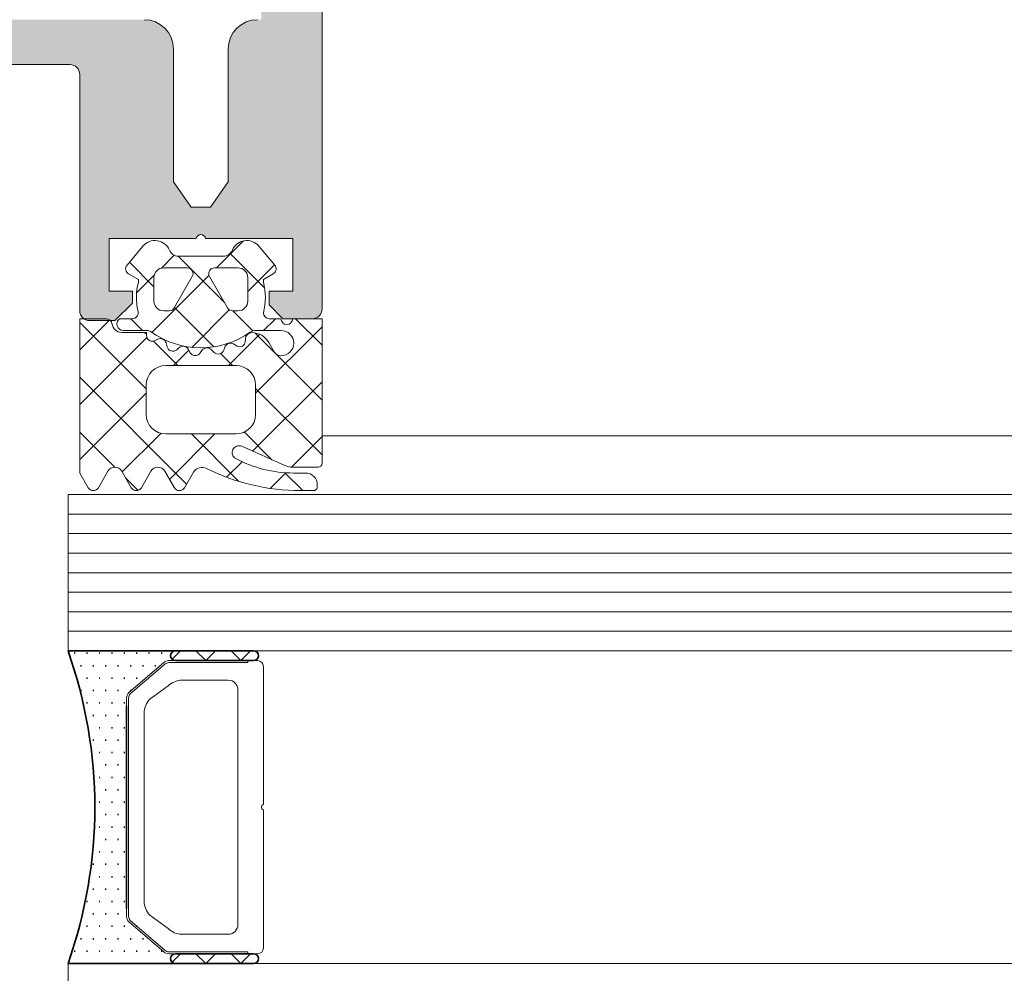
# Model space of a CAD drawing. Header units: millimetres. Extents: x -440702 to -371925, y -30726 to 14201.
# Tile 5 of 256: x -435640 to -435590, y -20033 to -19985. Entities that reach past the tile are written whole.
import ezdxf

# ---------------------------------------------------------------- set-up
doc = ezdxf.new("R2010")
doc.units = ezdxf.units.MM
doc.header["$MEASUREMENT"] = 0
for name, color, linetype, lineweight in [('New_2-0_Pen_No__30', 134, 'Continuous', 35), ('New_A-13-UKS_Pen_No__250', 7, 'Continuous', 13), ('New_A-13-UKS_Pen_No__7', 7, 'Continuous', 15), ('New_S11_Stahl_Kontur_Pen_No__250', 7, 'Continuous', 13)]:
    doc.layers.add(name, color=color, linetype=linetype, lineweight=lineweight)
doc.layers.add('New_3-0_Pen_No__84', color=7, linetype='Continuous', lineweight=15, true_color=0x41c341)

msp = doc.modelspace()

# ---------------------------------------------------------------- hatches: boundary and pattern name
at = {"layer": 'New_A-13-UKS_Pen_No__250', "linetype": 'Continuous', "lineweight": 13}
h = msp.add_hatch(color=7, dxfattribs=at)
h.paths.add_polyline_path([(-435674.822, -19826.145), (-435674.845, -19826.405), (-435674.845, -19999.405), (-435674.837, -19999.492), (-435674.815, -19999.576), (-435674.778, -19999.655), (-435674.728, -19999.727), (-435674.666, -19999.788), (-435674.595, -19999.838), (-435674.516, -19999.875), (-435674.432, -19999.898), (-435674.345, -19999.905), (-435672.845, -19999.905), (-435672.145, -19999.205), (-435672.145, -19998.505), (-435673.345, -19998.505), (-435673.345, -19995.805), (-435668.89, -19995.805), (-435668.885, -19995.784), (-435668.878, -19995.764), (-435668.869, -19995.745), (-435668.859, -19995.726), (-435668.847, -19995.708), (-435668.834, -19995.691), (-435668.819, -19995.676), (-435668.803, -19995.662), (-435668.786, -19995.649), (-435668.768, -19995.637), (-435668.749, -19995.628), (-435668.729, -19995.62), (-435668.709, -19995.613), (-435668.688, -19995.609), (-435668.666, -19995.606), (-435668.645, -19995.605), (-435668.624, -19995.606), (-435668.602, -19995.609), (-435668.582, -19995.613), (-435668.561, -19995.62), (-435668.541, -19995.628), (-435668.522, -19995.637), (-435668.504, -19995.649), (-435668.487, -19995.662), (-435668.471, -19995.676), (-435668.456, -19995.691), (-435668.443, -19995.708), (-435668.431, -19995.726), (-435668.421, -19995.745), (-435668.412, -19995.764), (-435668.405, -19995.784), (-435668.4, -19995.805), (-435663.945, -19995.805), (-435663.945, -19998.505), (-435665.145, -19998.505), (-435665.145, -19999.105), (-435664.245, -20000.005), (-435662.945, -20000.005), (-435662.867, -19999.999), (-435662.791, -19999.981), (-435662.718, -19999.951), (-435662.651, -19999.91), (-435662.591, -19999.859), (-435662.541, -19999.799), (-435662.5, -19999.732), (-435662.47, -19999.66), (-435662.451, -19999.583), (-435662.445, -19999.505), (-435662.445, -19987.405), (-435662.444, -19987.381), (-435662.443, -19987.356), (-435662.44, -19987.332), (-435662.435, -19987.308), (-435662.43, -19987.284), (-435662.424, -19987.26), (-435662.416, -19987.237), (-435662.407, -19987.214), (-435662.397, -19987.191), (-435662.386, -19987.17), (-435662.374, -19987.148), (-435662.361, -19987.127), (-435662.347, -19987.107), (-435662.332, -19987.088), (-435662.316, -19987.069), (-435662.299, -19987.052), (-435662.281, -19987.035), (-435662.262, -19987.019), (-435662.243, -19987.004), (-435662.223, -19986.99), (-435662.202, -19986.976), (-435662.181, -19986.964), (-435662.159, -19986.953), (-435662.136, -19986.943), (-435662.113, -19986.934), (-435662.09, -19986.927), (-435662.067, -19986.92), (-435662.043, -19986.915), (-435662.018, -19986.911), (-435661.994, -19986.908), (-435661.97, -19986.906), (-435661.945, -19986.905), (-435656.345, -19986.905), (-435656.271, -19986.907), (-435656.198, -19986.912), (-435656.125, -19986.921), (-435656.052, -19986.934), (-435655.981, -19986.95), (-435655.91, -19986.97), (-435655.84, -19986.993), (-435655.771, -19987.019), (-435655.704, -19987.049), (-435655.638, -19987.082), (-435655.574, -19987.119), (-435655.512, -19987.158), (-435655.451, -19987.2), (-435655.393, -19987.246), (-435655.338, -19987.294), (-435655.284, -19987.345), (-435655.234, -19987.398), (-435655.186, -19987.454), (-435655.14, -19987.512), (-435655.098, -19987.572), (-435655.058, -19987.634), (-435655.022, -19987.698), (-435654.989, -19987.764), (-435654.959, -19987.831), (-435654.933, -19987.9), (-435654.91, -19987.97), (-435654.89, -19988.041), (-435654.874, -19988.113), (-435654.861, -19988.185), (-435654.852, -19988.258), (-435654.847, -19988.332), (-435654.845, -19988.405), (-435654.845, -20015.405), (-435654.839, -20015.483), (-435654.821, -20015.56), (-435654.791, -20015.632), (-435654.75, -20015.699), (-435654.699, -20015.759), (-435654.639, -20015.81), (-435654.572, -20015.851), (-435654.5, -20015.881), (-435654.423, -20015.899), (-435654.345, -20015.905), (-435653.345, -20015.905), (-435653.189, -20015.893), (-435653.036, -20015.856), (-435652.891, -20015.796), (-435652.757, -20015.714), (-435652.638, -20015.612), (-435652.536, -20015.493), (-435652.454, -20015.359), (-435652.394, -20015.214), (-435652.357, -20015.062), (-435652.345, -20014.905), (-435651.845, -20014.617), (-435651.845, -20013.394), (-435652.345, -20013.105), (-435651.845, -20012.817), (-435651.845, -20011.594), (-435652.345, -20011.305), (-435651.845, -20011.017), (-435651.845, -20009.794), (-435652.345, -20009.505), (-435651.845, -20009.217), (-435651.845, -20007.994), (-435652.345, -20007.705), (-435651.845, -20007.417), (-435651.845, -20006.194), (-435652.345, -20005.905), (-435651.845, -20005.617), (-435651.845, -20004.394), (-435652.345, -20004.105), (-435651.845, -20003.817), (-435651.845, -20002.594), (-435652.345, -20002.305), (-435651.845, -20002.017), (-435651.845, -20000.069), (-435650.711, -19998.105), (-435650.677, -19998.05), (-435650.638, -19997.996), (-435650.597, -19997.946), (-435650.552, -19997.898), (-435650.504, -19997.853), (-435650.454, -19997.812), (-435650.401, -19997.774), (-435650.345, -19997.739), (-435650.287, -19997.708), (-435650.228, -19997.681), (-435650.166, -19997.658), (-435650.104, -19997.639), (-435650.04, -19997.624), (-435649.976, -19997.614), (-435649.91, -19997.607), (-435649.845, -19997.605), (-435649.78, -19997.607), (-435649.715, -19997.614), (-435649.65, -19997.624), (-435649.586, -19997.639), (-435649.524, -19997.658), (-435649.462, -19997.681), (-435649.403, -19997.708), (-435649.345, -19997.739), (-435649.289, -19997.774), (-435649.236, -19997.812), (-435649.186, -19997.853), (-435649.138, -19997.898), (-435649.093, -19997.946), (-435649.052, -19997.996), (-435649.014, -19998.05), (-435648.979, -19998.105), (-435647.845, -20000.069), (-435647.845, -20001.069), (-435647.345, -20001.358), (-435647.845, -20001.647), (-435647.845, -20002.869), (-435647.345, -20003.158), (-435647.845, -20003.447), (-435647.845, -20004.669), (-435647.345, -20004.958), (-435647.845, -20005.247), (-435647.845, -20006.469), (-435647.345, -20006.758), (-435647.845, -20007.047), (-435647.845, -20008.269), (-435647.345, -20008.558), (-435647.845, -20008.847), (-435647.845, -20010.069), (-435647.345, -20010.358), (-435647.845, -20010.647), (-435647.845, -20011.869), (-435647.345, -20012.158), (-435647.845, -20012.447), (-435647.845, -20013.669), (-435647.345, -20013.958), (-435647.345, -20014.905), (-435647.33, -20015.079), (-435647.285, -20015.247), (-435647.211, -20015.405), (-435647.111, -20015.548), (-435646.988, -20015.671), (-435646.845, -20015.771), (-435646.687, -20015.845), (-435646.519, -20015.89), (-435646.345, -20015.905), (-435645.345, -20015.905), (-435645.267, -20015.899), (-435645.191, -20015.881), (-435645.118, -20015.851), (-435645.051, -20015.81), (-435644.991, -20015.759), (-435644.941, -20015.699), (-435644.9, -20015.632), (-435644.87, -20015.56), (-435644.851, -20015.483), (-435644.845, -20015.405), (-435644.845, -19988.405), (-435644.843, -19988.332), (-435644.838, -19988.258), (-435644.829, -19988.185), (-435644.816, -19988.113), (-435644.8, -19988.041), (-435644.78, -19987.97), (-435644.757, -19987.9), (-435644.731, -19987.831), (-435644.701, -19987.764), (-435644.668, -19987.698), (-435644.632, -19987.634), (-435644.592, -19987.572), (-435644.55, -19987.512), (-435644.505, -19987.454), (-435644.456, -19987.398), (-435644.406, -19987.345), (-435644.352, -19987.294), (-435644.297, -19987.246), (-435644.239, -19987.2), (-435644.178, -19987.158), (-435644.116, -19987.119), (-435644.052, -19987.082), (-435643.986, -19987.049), (-435643.919, -19987.019), (-435643.85, -19986.993), (-435643.78, -19986.97), (-435643.71, -19986.95), (-435643.638, -19986.934), (-435643.565, -19986.921), (-435643.492, -19986.912), (-435643.419, -19986.907), (-435643.345, -19986.905), (-435637.745, -19986.905), (-435637.72, -19986.906), (-435637.696, -19986.908), (-435637.672, -19986.911), (-435637.647, -19986.915), (-435637.624, -19986.92), (-435637.6, -19986.927), (-435637.577, -19986.934), (-435637.554, -19986.943), (-435637.531, -19986.953), (-435637.509, -19986.964), (-435637.488, -19986.976), (-435637.467, -19986.99), (-435637.447, -19987.004), (-435637.428, -19987.019), (-435637.409, -19987.035), (-435637.391, -19987.052), (-435637.375, -19987.069), (-435637.359, -19987.088), (-435637.343, -19987.107), (-435637.329, -19987.127), (-435637.316, -19987.148), (-435637.304, -19987.17), (-435637.293, -19987.191), (-435637.283, -19987.214), (-435637.274, -19987.237), (-435637.267, -19987.26), (-435637.26, -19987.284), (-435637.255, -19987.308), (-435637.25, -19987.332), (-435637.247, -19987.356), (-435637.246, -19987.381), (-435637.245, -19987.405), (-435637.245, -19999.505), (-435637.237, -19999.592), (-435637.215, -19999.676), (-435637.178, -19999.755), (-435637.128, -19999.827), (-435637.066, -19999.888), (-435636.995, -19999.938), (-435636.916, -19999.975), (-435636.832, -19999.998), (-435636.745, -20000.005), (-435635.445, -20000.005), (-435634.545, -19999.105), (-435634.545, -19998.505), (-435635.745, -19998.505), (-435635.745, -19995.805), (-435631.29, -19995.805), (-435631.285, -19995.784), (-435631.278, -19995.764), (-435631.269, -19995.745), (-435631.259, -19995.726), (-435631.247, -19995.708), (-435631.234, -19995.691), (-435631.219, -19995.676), (-435631.203, -19995.662), (-435631.186, -19995.649), (-435631.168, -19995.637), (-435631.149, -19995.628), (-435631.129, -19995.62), (-435631.109, -19995.613), (-435631.088, -19995.609), (-435631.066, -19995.606), (-435631.045, -19995.605), (-435631.024, -19995.606), (-435631.002, -19995.609), (-435630.982, -19995.613), (-435630.961, -19995.62), (-435630.941, -19995.628), (-435630.922, -19995.637), (-435630.904, -19995.649), (-435630.887, -19995.662), (-435630.871, -19995.676), (-435630.856, -19995.691), (-435630.843, -19995.708), (-435630.831, -19995.726), (-435630.821, -19995.745), (-435630.812, -19995.764), (-435630.805, -19995.784), (-435630.8, -19995.805), (-435626.345, -19995.805), (-435626.345, -19998.505), (-435627.545, -19998.505), (-435627.545, -19999.205), (-435626.845, -19999.905), (-435625.345, -19999.905), (-435625.258, -19999.898), (-435625.174, -19999.875), (-435625.095, -19999.838), (-435625.024, -19999.788), (-435624.962, -19999.727), (-435624.912, -19999.655), (-435624.875, -19999.576), (-435624.853, -19999.492), (-435624.845, -19999.405), (-435624.845, -19826.405), (-435624.864, -19826.171), (-435624.918, -19825.942), (-435625.009, -19825.724), (-435625.132, -19825.524), (-435625.284, -19825.345), (-435625.463, -19825.192), (-435625.664, -19825.069), (-435625.882, -19824.979), (-435626.11, -19824.924), (-435626.345, -19824.905), (-435673.345, -19824.905), (-435673.606, -19824.928), (-435673.858, -19824.996), (-435674.095, -19825.106), (-435674.309, -19825.256), (-435674.494, -19825.441), (-435674.644, -19825.655), (-435674.755, -19825.892)])
h.paths.add_polyline_path([(-435671.545, -19984.605), (-435671.745, -19984.605), (-435671.745, -19830.405), (-435627.945, -19830.405), (-435627.945, -19984.605), (-435628.145, -19984.605), (-435628.38, -19984.624), (-435628.609, -19984.679), (-435628.826, -19984.769), (-435629.027, -19984.892), (-435629.206, -19985.045), (-435629.359, -19985.224), (-435629.482, -19985.424), (-435629.572, -19985.642), (-435629.627, -19985.871), (-435629.645, -19986.105), (-435629.645, -19992.905), (-435630.555, -19994.205), (-435631.535, -19994.205), (-435632.445, -19992.905), (-435632.445, -19986.105), (-435632.464, -19985.871), (-435632.518, -19985.642), (-435632.609, -19985.424), (-435632.732, -19985.224), (-435632.884, -19985.045), (-435633.063, -19984.892), (-435633.264, -19984.769), (-435633.482, -19984.679), (-435633.71, -19984.624), (-435633.945, -19984.605), (-435665.745, -19984.605), (-435666.006, -19984.628), (-435666.258, -19984.696), (-435666.495, -19984.806), (-435666.709, -19984.956), (-435666.894, -19985.141), (-435667.044, -19985.355), (-435667.155, -19985.592), (-435667.222, -19985.845), (-435667.245, -19986.105), (-435667.245, -19992.905), (-435668.155, -19994.205), (-435669.135, -19994.205), (-435670.045, -19992.905), (-435670.045, -19986.105), (-435670.064, -19985.871), (-435670.118, -19985.642), (-435670.209, -19985.424), (-435670.332, -19985.224), (-435670.484, -19985.045), (-435670.663, -19984.892), (-435670.864, -19984.769), (-435671.082, -19984.679), (-435671.31, -19984.624)], flags=0)

# ---------------------------------------------------------------- linework, layer by layer
at = {"layer": 'New_2-0_Pen_No__30', "color": 134, "linetype": 'Continuous', "lineweight": 35}
for p, q in [((-435637.845, -20016.905), (-435632.345, -20016.905)), ((-435637.528, -20017.03), (-435637.478, -20017.03)), ((-435636.893, -20017.03), (-435636.843, -20017.03)), ((-435636.258, -20017.03), (-435636.208, -20017.03)), ((-435635.623, -20017.03), (-435635.573, -20017.03)), ((-435634.988, -20017.03), (-435634.938, -20017.03)), ((-435634.353, -20017.03), (-435634.303, -20017.03)), ((-435633.718, -20017.03), (-435633.668, -20017.03)), ((-435633.083, -20017.03), (-435633.033, -20017.03)), ((-435632.345, -20016.905), (-435628.345, -20016.905)), ((-435637.21, -20017.665), (-435637.16, -20017.665)), ((-435636.575, -20017.665), (-435636.525, -20017.665)), ((-435635.94, -20017.665), (-435635.89, -20017.665)), ((-435635.305, -20017.665), (-435635.255, -20017.665)), ((-435634.67, -20017.665), (-435634.62, -20017.665)), ((-435634.035, -20017.665), (-435633.985, -20017.665)), ((-435633.4, -20017.665), (-435633.35, -20017.665)), ((-435628.345, -20017.405), (-435632.345, -20017.405)), ((-435636.893, -20018.3), (-435636.843, -20018.3)), ((-435636.258, -20018.3), (-435636.208, -20018.3)), ((-435635.623, -20018.3), (-435635.573, -20018.3)), ((-435634.988, -20018.3), (-435634.938, -20018.3)), ((-435634.353, -20018.3), (-435634.303, -20018.3)), ((-435637.21, -20018.935), (-435637.16, -20018.935)), ((-435636.575, -20018.935), (-435636.525, -20018.935)), ((-435635.94, -20018.935), (-435635.89, -20018.935)), ((-435635.305, -20018.935), (-435635.255, -20018.935)), ((-435634.67, -20018.935), (-435634.62, -20018.935)), ((-435636.893, -20019.57), (-435636.843, -20019.57)), ((-435636.258, -20019.57), (-435636.208, -20019.57)), ((-435635.623, -20019.57), (-435635.573, -20019.57)), ((-435634.988, -20019.57), (-435634.938, -20019.57)), ((-435634.845, -20019.716), (-435634.845, -20030.095)), ((-435636.575, -20020.205), (-435636.525, -20020.205)), ((-435635.94, -20020.205), (-435635.89, -20020.205)), ((-435635.305, -20020.205), (-435635.255, -20020.205)), ((-435636.258, -20020.84), (-435636.208, -20020.84)), ((-435635.623, -20020.84), (-435635.573, -20020.84)), ((-435634.988, -20020.84), (-435634.938, -20020.84)), ((-435636.575, -20021.475), (-435636.525, -20021.475)), ((-435635.94, -20021.475), (-435635.89, -20021.475)), ((-435635.305, -20021.475), (-435635.255, -20021.475)), ((-435636.258, -20022.11), (-435636.208, -20022.11)), ((-435635.623, -20022.11), (-435635.573, -20022.11)), ((-435634.988, -20022.11), (-435634.938, -20022.11)), ((-435635.94, -20022.745), (-435635.89, -20022.745)), ((-435635.305, -20022.745), (-435635.255, -20022.745)), ((-435636.258, -20023.38), (-435636.208, -20023.38)), ((-435635.623, -20023.38), (-435635.573, -20023.38)), ((-435634.988, -20023.38), (-435634.938, -20023.38)), ((-435635.94, -20024.015), (-435635.89, -20024.015)), ((-435635.305, -20024.015), (-435635.255, -20024.015)), ((-435636.258, -20024.65), (-435636.208, -20024.65)), ((-435635.623, -20024.65), (-435635.573, -20024.65)), ((-435634.988, -20024.65), (-435634.938, -20024.65)), ((-435635.94, -20025.285), (-435635.89, -20025.285)), ((-435635.305, -20025.285), (-435635.255, -20025.285)), ((-435636.258, -20025.92), (-435636.208, -20025.92)), ((-435635.623, -20025.92), (-435635.573, -20025.92)), ((-435634.988, -20025.92), (-435634.938, -20025.92)), ((-435635.94, -20026.555), (-435635.89, -20026.555)), ((-435635.305, -20026.555), (-435635.255, -20026.555)), ((-435636.258, -20027.19), (-435636.208, -20027.19)), ((-435635.623, -20027.19), (-435635.573, -20027.19)), ((-435634.988, -20027.19), (-435634.938, -20027.19)), ((-435636.575, -20027.825), (-435636.525, -20027.825)), ((-435635.94, -20027.825), (-435635.89, -20027.825)), ((-435635.305, -20027.825), (-435635.255, -20027.825)), ((-435636.258, -20028.46), (-435636.208, -20028.46)), ((-435635.623, -20028.46), (-435635.573, -20028.46)), ((-435634.988, -20028.46), (-435634.938, -20028.46)), ((-435636.575, -20029.095), (-435636.525, -20029.095)), ((-435635.94, -20029.095), (-435635.89, -20029.095)), ((-435635.305, -20029.095), (-435635.255, -20029.095)), ((-435636.893, -20029.73), (-435636.843, -20029.73)), ((-435636.258, -20029.73), (-435636.208, -20029.73)), ((-435635.623, -20029.73), (-435635.573, -20029.73)), ((-435634.988, -20029.73), (-435634.938, -20029.73)), ((-435636.575, -20030.365), (-435636.525, -20030.365)), ((-435635.94, -20030.365), (-435635.89, -20030.365)), ((-435635.305, -20030.365), (-435635.255, -20030.365)), ((-435636.893, -20031), (-435636.843, -20031)), ((-435636.258, -20031), (-435636.208, -20031)), ((-435635.623, -20031), (-435635.573, -20031)), ((-435634.988, -20031), (-435634.938, -20031)), ((-435634.353, -20031), (-435634.303, -20031)), ((-435637.21, -20031.635), (-435637.16, -20031.635)), ((-435636.575, -20031.635), (-435636.525, -20031.635)), ((-435635.94, -20031.635), (-435635.89, -20031.635)), ((-435635.305, -20031.635), (-435635.255, -20031.635)), ((-435634.67, -20031.635), (-435634.62, -20031.635)), ((-435634.035, -20031.635), (-435633.985, -20031.635)), ((-435637.528, -20032.27), (-435637.478, -20032.27)), ((-435636.893, -20032.27), (-435636.843, -20032.27)), ((-435636.258, -20032.27), (-435636.208, -20032.27)), ((-435635.623, -20032.27), (-435635.573, -20032.27)), ((-435634.988, -20032.27), (-435634.938, -20032.27)), ((-435634.353, -20032.27), (-435634.303, -20032.27)), ((-435633.718, -20032.27), (-435633.668, -20032.27)), ((-435633.083, -20032.27), (-435633.033, -20032.27)), ((-435632.345, -20032.405), (-435628.345, -20032.405)), ((-435632.345, -20032.905), (-435637.845, -20032.905)), ((-435628.345, -20032.905), (-435632.345, -20032.905))]:
    msp.add_line(p, q, dxfattribs=at)
for centre, radius, start, end in [((-435660.518, -20024.905), 24.043, 340.5647, 19.4353), ((-435632.345, -20017.155), 0.25, 90, 270), ((-435632.345, -20017.155), 0.25, 90, 270), ((-435628.345, -20017.155), 0.25, 270, 90), ((-435632.345, -20032.655), 0.25, 90, 270), ((-435632.345, -20032.655), 0.25, 90, 270), ((-435628.345, -20032.655), 0.25, 270, 90)]:
    msp.add_arc(centre, radius, start, end, dxfattribs=at)
at = {"layer": 'New_3-0_Pen_No__84', "color": 95, "linetype": 'Continuous', "lineweight": 15, "true_color": 0x41c341}
for p, q in [((-435632.522, -20017.332), (-435632.095, -20016.905)), ((-435631.299, -20016.905), (-435630.799, -20017.405)), ((-435630.799, -20017.405), (-435630.299, -20016.905)), ((-435629.503, -20016.905), (-435629.003, -20017.405)), ((-435629.003, -20017.405), (-435628.503, -20016.905)), ((-435632.522, -20032.832), (-435632.095, -20032.405)), ((-435631.299, -20032.405), (-435630.799, -20032.905)), ((-435630.799, -20032.905), (-435630.299, -20032.405)), ((-435629.503, -20032.405), (-435629.003, -20032.905)), ((-435629.003, -20032.905), (-435628.503, -20032.405))]:
    msp.add_line(p, q, dxfattribs=at)
at = {"layer": 'New_A-13-UKS_Pen_No__250', "color": 7, "linetype": 'Continuous', "lineweight": 13}
for p, q in [((-435628.865, -19995.924), (-435630.246, -19997.305)), ((-435627.784, -19998.329), (-435629.547, -19996.565)), ((-435633.445, -19998.28), (-435634.704, -19997.021)), ((-435632.407, -19996.659), (-435633.068, -19997.321)), ((-435629.842, -19999.077), (-435632.213, -19996.706)), ((-435627.281, -19997.146), (-435628.645, -19998.51)), ((-435633.43, -19997.682), (-435634.336, -19998.589)), ((-435630.632, -19997.691), (-435633.553, -20000.612)), ((-435630.38, -20001.345), (-435632.395, -19999.33)), ((-435629.589, -19999.454), (-435631.506, -20001.372)), ((-435628.387, -20000.532), (-435629.413, -19999.505)), ((-435635.712, -19999.965), (-435637.245, -20001.498)), ((-435633.845, -20003.493), (-435637.245, -20000.093)), ((-435634.025, -20000.506), (-435634.625, -19999.906)), ((-435627.234, -19999.906), (-435627.834, -20000.506)), ((-435624.845, -20001.267), (-435626.206, -19999.906)), ((-435633.825, -20000.706), (-435633.925, -20000.606)), ((-435624.845, -20004.074), (-435628.289, -20000.63)), ((-435624.845, -20000.323), (-435628.245, -20003.723)), ((-435633.806, -20000.865), (-435637.245, -20004.304)), ((-435632.225, -20002.306), (-435633.475, -20001.057)), ((-435628.033, -20000.705), (-435629.634, -20002.306)), ((-435631.66, -20001.525), (-435632.441, -20002.306)), ((-435629.419, -20002.306), (-435630.034, -20001.691)), ((-435631.774, -20008.37), (-435637.245, -20002.899)), ((-435624.845, -20003.129), (-435628.398, -20006.683)), ((-435624.845, -20006.88), (-435628.245, -20003.48)), ((-435633.845, -20003.71), (-435637.245, -20007.11)), ((-435635.444, -20007.506), (-435637.245, -20005.705)), ((-435633.101, -20005.773), (-435635.074, -20007.746)), ((-435630.328, -20005.806), (-435632.649, -20008.127)), ((-435629.107, -20008.231), (-435631.532, -20005.806)), ((-435627.408, -20007.124), (-435628.82, -20005.711)), ((-435624.845, -20005.936), (-435626.412, -20007.503)), ((-434740.216, -20005.905), (-435624.845, -20005.905)), ((-435628.939, -20007.224), (-435629.732, -20008.017)), ((-435634.258, -20008.693), (-435634.896, -20008.054)), ((-435626.702, -20007.792), (-435627.502, -20008.593)), ((-435625.826, -20008.706), (-435626.742, -20007.79)), ((-435637.845, -20008.905), (-434740.216, -20008.905)), ((-435637.845, -20008.905), (-435637.845, -20016.905)), ((-435637.845, -20009.905), (-434740.216, -20009.905)), ((-435637.845, -20010.905), (-434740.216, -20010.905)), ((-435637.845, -20011.905), (-434740.216, -20011.905)), ((-435637.845, -20012.905), (-434740.216, -20012.905)), ((-435637.845, -20013.905), (-434740.216, -20013.905)), ((-435637.845, -20014.905), (-434740.216, -20014.905)), ((-435637.845, -20015.905), (-434740.216, -20015.905)), ((-435637.845, -20016.905), (-434740.216, -20016.905)), ((-435637.845, -20032.905), (-434740.216, -20032.905)), ((-435637.845, -20032.905), (-435637.845, -20036.905))]:
    msp.add_line(p, q, dxfattribs=at)
at = {"layer": 'New_A-13-UKS_Pen_No__7', "color": 7, "linetype": 'Continuous', "lineweight": 15}
for p, q in [((-435624.845, -19826.405), (-435624.845, -19999.405)), ((-435632.445, -19986.105), (-435632.445, -19992.905)), ((-435629.645, -19992.905), (-435629.645, -19986.105)), ((-435637.745, -19986.905), (-435643.345, -19986.905)), ((-435637.245, -19999.505), (-435637.245, -19987.405)), ((-435632.445, -19992.905), (-435631.535, -19994.205)), ((-435630.555, -19994.205), (-435629.645, -19992.905)), ((-435631.535, -19994.205), (-435630.555, -19994.205)), ((-435631.29, -19995.805), (-435635.745, -19995.805)), ((-435635.745, -19995.805), (-435635.745, -19998.505)), ((-435626.345, -19995.805), (-435630.8, -19995.805)), ((-435626.345, -19998.505), (-435626.345, -19995.805)), ((-435634.825, -19997.165), (-435634.008, -19996.192)), ((-435628.082, -19996.192), (-435627.265, -19997.165)), ((-435632.196, -19996.706), (-435629.894, -19996.706)), ((-435634.245, -19997.906), (-435634.745, -19997.617)), ((-435631.745, -19997.305), (-435632.945, -19997.305)), ((-435629.145, -19997.305), (-435630.345, -19997.305)), ((-435627.345, -19997.617), (-435627.845, -19997.906)), ((-435634.245, -19998.033), (-435634.245, -19997.906)), ((-435633.445, -19997.805), (-435633.445, -19999.005)), ((-435632.409, -19999.355), (-435631.485, -19997.755)), ((-435630.605, -19997.755), (-435629.681, -19999.355)), ((-435628.645, -19999.005), (-435628.645, -19997.805)), ((-435627.845, -19997.906), (-435627.845, -19998.033)), ((-435635.745, -19998.505), (-435634.545, -19998.505)), ((-435634.545, -19998.505), (-435634.545, -19999.105)), ((-435627.545, -19999.205), (-435627.545, -19998.505)), ((-435627.545, -19998.505), (-435626.345, -19998.505)), ((-435634.545, -19999.105), (-435635.445, -20000.005)), ((-435632.945, -19999.505), (-435632.669, -19999.505)), ((-435629.421, -19999.505), (-435629.145, -19999.505)), ((-435626.845, -19999.905), (-435627.545, -19999.205)), ((-435637.245, -20007.806), (-435637.245, -19999.906)), ((-435637.245, -19999.906), (-435635.891, -19999.906)), ((-435635.445, -20000.005), (-435636.745, -20000.005)), ((-435635.205, -19999.906), (-435634.554, -19999.906)), ((-435627.55, -19999.906), (-435626.945, -19999.906)), ((-435625.345, -19999.905), (-435626.845, -19999.905)), ((-435626.345, -19999.906), (-435624.845, -19999.906)), ((-435624.845, -19999.906), (-435624.845, -20007.306)), ((-435635.097, -20000.606), (-435633.825, -20000.606)), ((-435633.797, -20000.506), (-435635.015, -20000.506)), ((-435633.825, -20000.606), (-435633.825, -20000.761)), ((-435626.945, -20000.506), (-435628.229, -20000.506)), ((-435633.389, -20001.028), (-435633.251, -20000.958)), ((-435632.825, -20001.148), (-435632.772, -20001.348)), ((-435628.775, -20001.083), (-435628.767, -20000.94)), ((-435627.573, -20001.119), (-435627.291, -20001.606)), ((-435632.281, -20001.493), (-435632.174, -20001.397)), ((-435631.689, -20001.474), (-435631.589, -20001.647)), ((-435631.078, -20001.66), (-435630.999, -20001.54)), ((-435630.511, -20001.488), (-435630.369, -20001.63)), ((-435629.872, -20001.51), (-435629.827, -20001.373)), ((-435629.369, -20001.197), (-435629.183, -20001.305)), ((-435629.245, -20002.306), (-435632.845, -20002.306)), ((-435633.845, -20003.306), (-435633.845, -20004.806)), ((-435628.245, -20004.806), (-435628.245, -20003.306)), ((-435632.845, -20005.806), (-435629.245, -20005.806)), ((-435626.744, -20007.419), (-435628.953, -20006.436)), ((-435635.805, -20007.711), (-435636.292, -20008.556)), ((-435634.607, -20008.556), (-435635.094, -20007.711)), ((-435633.599, -20007.711), (-435634.087, -20008.556)), ((-435632.401, -20008.556), (-435632.889, -20007.711)), ((-435625.045, -20007.506), (-435626.337, -20007.506)), ((-435636.812, -20008.556), (-435637.245, -20007.806)), ((-435631.419, -20007.755), (-435631.881, -20008.556)), ((-435626.295, -20007.806), (-435625.685, -20007.806)), ((-435625.285, -20008.706), (-435625.955, -20008.706)), ((-435625.085, -20008.406), (-435625.085, -20008.506))]:
    msp.add_line(p, q, dxfattribs=at)
msp.add_lwpolyline([(-435632.017, -20031.405), (-435629.645, -20031.405)], dxfattribs=at)
for centre, radius, start, end in [((-435633.945, -19986.105), 1.5, 0, 90), ((-435628.145, -19986.105), 1.5, 90, 180), ((-435637.745, -19987.405), 0.5, 0, 90), ((-435631.045, -19995.855), 0.25, 11.537, 168.463), ((-435633.396, -19996.706), 0.8, 22.6228, 139.9969), ((-435628.694, -19996.706), 0.8, 39.9967, 157.3844), ((-435632.196, -19996.206), 0.5, 202.6209, 270.0012), ((-435629.894, -19996.206), 0.5, 270.0003, 337.3776), ((-435634.595, -19997.358), 0.3, 139.9887, 240.0017), ((-435632.945, -19997.805), 0.5, 90.0092, 179.9908), ((-435631.745, -19997.605), 0.3, 330.0027, 90.0013), ((-435630.345, -19997.605), 0.3, 89.9936, 210.0024), ((-435629.145, -19997.805), 0.5, 359.9899, 90.0101), ((-435627.495, -19997.358), 0.3, 300.0049, 39.9897), ((-435631.201, -19998.82), 3.144, 165.517, 193.1975), ((-435630.885, -19998.82), 3.14, 345.4979, 14.5021), ((-435632.945, -19999.005), 0.5, 180.009, 269.991), ((-435629.145, -19999.005), 0.5, 269.9897, 0.0103), ((-435636.745, -19999.505), 0.5, 180, 270), ((-435634.554, -19999.606), 0.3, 270, 13.1975), ((-435632.669, -19999.205), 0.3, 269.9893, 330.005), ((-435629.421, -19999.205), 0.3, 209.9936, 270.0121), ((-435627.545, -19999.606), 0.3, 180.0185, 269.0948), ((-435625.345, -19999.405), 0.5, 270, 0), ((-435635.891, -20000.206), 0.3, 7.1885, 89.997), ((-435635.015, -20000.176), 0.33, 125.0901, 270), ((-435626.645, -19999.906), 0.3, 180, 0), ((-435635.097, -20000.106), 0.5, 187.1737, 270.0088), ((-435633.797, -20000.806), 0.3, 54.1588, 90), ((-435631.045, -19996.996), 4.4, 234.1588, 305.0779), ((-435628.429, -20000.957), 0.339, 89.1783, 176.9975), ((-435628.229, -20001.006), 0.5, 90, 125.0779), ((-435628.439, -20001.619), 1, 30.0023, 89.1728), ((-435626.945, -20001.156), 0.65, 270, 90), ((-435633.525, -20000.761), 0.3, 180.0112, 296.991), ((-435633.115, -20001.225), 0.3, 15.0015, 116.9968), ((-435629.527, -20001.471), 0.316, 60.007, 161.9967), ((-435629.047, -20001.069), 0.272, 240.011, 356.9853), ((-435632.482, -20001.27), 0.3, 194.9955, 312.0028), ((-435631.963, -20001.632), 0.316, 30.0026, 131.9974), ((-435631.329, -20001.497), 0.3, 210.0003, 326.9985), ((-435630.734, -20001.712), 0.316, 44.991, 147.0104), ((-435630.157, -20001.418), 0.3, 225.0005, 342.0009), ((-435626.945, -20001.406), 0.4, 209.9937, 270), ((-435632.845, -20003.306), 1, 90, 180), ((-435629.245, -20003.306), 1, 0, 90), ((-435632.845, -20004.806), 1, 180, 270), ((-435629.245, -20004.806), 1, 270, 0), ((-435629.095, -20006.756), 0.35, 66.0016, 241.9252), ((-435626.295, -20001.505), 6.3, 241.9279, 269.9996), ((-435635.449, -20007.916), 0.41, 30.0052, 149.9948), ((-435633.244, -20007.916), 0.41, 29.9985, 150.0015), ((-435630.985, -20008.024), 0.51, 63.3386, 148.1931), ((-435625.955, -19998.005), 10.7, 243.3398, 269.9994), ((-435626.337, -20006.505), 1, 246.0062, 269.9955), ((-435625.045, -20007.306), 0.2, 270.0039, 359.9917), ((-435625.685, -20008.405), 0.6, 359.9876, 90.0102), ((-435636.552, -20008.406), 0.3, 209.9964, 330.0036), ((-435634.347, -20008.406), 0.3, 209.9964, 330.0036), ((-435632.141, -20008.406), 0.3, 209.9964, 330.0036), ((-435625.285, -20008.506), 0.2, 269.9773, 0.038)]:
    msp.add_arc(centre, radius, start, end, dxfattribs=at)
at = {"layer": 'New_S11_Stahl_Kontur_Pen_No__250', "color": 7, "linetype": 'Continuous', "lineweight": 13}
for p, q in [((-435632.962, -20017.522), (-435634.728, -20019.038)), ((-435634.657, -20019.109), (-435632.891, -20017.593)), ((-435628.145, -20017.405), (-435632.679, -20017.405)), ((-435632.679, -20017.505), (-435628.645, -20017.505)), ((-435628.645, -20017.505), (-435628.645, -20017.405)), ((-435627.845, -20024.764), (-435627.845, -20017.705)), ((-435632.724, -20018.698), (-435633.652, -20019.377)), ((-435629.645, -20018.405), (-435632.017, -20018.405)), ((-435629.145, -20024.905), (-435629.145, -20018.905)), ((-435634.845, -20019.321), (-435634.845, -20030.49)), ((-435634.745, -20030.49), (-435634.745, -20019.321)), ((-435633.945, -20020.084), (-435633.945, -20024.905)), ((-435633.945, -20024.905), (-435633.945, -20029.727)), ((-435629.145, -20030.905), (-435629.145, -20024.905)), ((-435627.845, -20032.105), (-435627.845, -20025.047)), ((-435634.728, -20030.772), (-435632.962, -20032.288)), ((-435632.891, -20032.217), (-435634.657, -20030.702)), ((-435633.652, -20030.434), (-435632.724, -20031.112)), ((-435632.017, -20031.405), (-435629.645, -20031.405)), ((-435628.645, -20032.305), (-435632.679, -20032.305)), ((-435632.679, -20032.405), (-435628.145, -20032.405)), ((-435628.645, -20032.405), (-435628.645, -20032.305))]:
    msp.add_line(p, q, dxfattribs=at)
for centre, radius, start, end in [((-435632.679, -20017.805), 0.4, 90, 135), ((-435632.679, -20017.805), 0.3, 90, 135), ((-435628.145, -20017.705), 0.3, 0, 90), ((-435632.017, -20019.405), 1, 90, 135), ((-435629.645, -20018.905), 0.5, 0, 90), ((-435634.445, -20019.321), 0.4, 135, 180), ((-435634.445, -20019.321), 0.3, 135, 180), ((-435632.945, -20020.084), 1, 135, 180), ((-435627.795, -20024.905), 0.15, 109.4712, 250.5288), ((-435632.945, -20029.727), 1, 180, 225), ((-435634.445, -20030.49), 0.4, 180, 225), ((-435634.445, -20030.49), 0.3, 180, 225), ((-435632.017, -20030.405), 1, 225, 270), ((-435629.645, -20030.905), 0.5, 270, 0), ((-435632.679, -20032.005), 0.4, 225, 270), ((-435632.679, -20032.005), 0.3, 225, 270), ((-435628.145, -20032.105), 0.3, 270, 0)]:
    msp.add_arc(centre, radius, start, end, dxfattribs=at)

doc.saveas('drawing.dxf')
